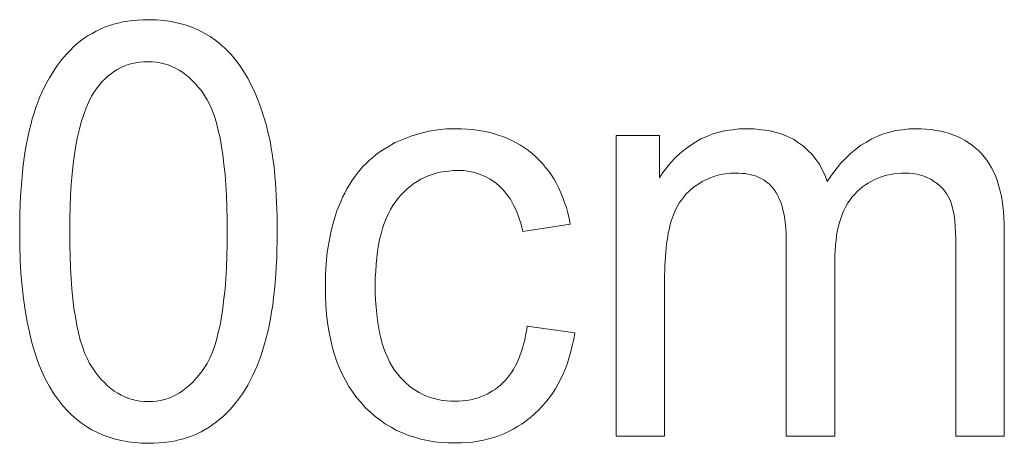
# Model space of a CAD drawing. Extents: x 1101 to 1942, y 41 to 882.
# Tile 55 of 104: x 1242.97 to 1248.9, y 863.59 to 866.14. Entities that reach past the tile are written whole.
import ezdxf

# ---------------------------------------------------------------- set-up
doc = ezdxf.new("R2010")
doc.units = 0
doc.layers.get('0').update_dxf_attribs({"lineweight": 13})
doc.layers.add('Beschriftung', color=7, linetype='Continuous', lineweight=25)

# ---------------------------------------------------------------- blocks, each defined once
blk = doc.blocks.new('Referenz-A03CP7TX1H', base_point=(1202.2632, 90.1338))
at = {"layer": 'Beschriftung', "color": 0, "lineweight": -2}
for p, q in [((1243.5042, 866.1007), (1243.5312, 866.1099)), ((1243.5312, 866.1099), (1243.5594, 866.1167)), ((1243.5594, 866.1167), (1243.5878, 866.1236)), ((1243.5878, 866.1236), (1243.6175, 866.1281)), ((1243.6175, 866.1281), (1243.6472, 866.1327)), ((1243.6472, 866.1327), (1243.6783, 866.135)), ((1243.6783, 866.135), (1243.7094, 866.1373)), ((1243.7094, 866.1373), (1243.7418, 866.1373)), ((1243.7418, 866.1373), (1243.7896, 866.1373)), ((1243.7896, 866.1373), (1243.8346, 866.1322)), ((1243.8346, 866.1322), (1243.8796, 866.1272)), ((1243.8796, 866.1272), (1243.9217, 866.117)), ((1243.9217, 866.117), (1243.9637, 866.107)), ((1243.3779, 866.0414), (1243.4021, 866.0551)), ((1243.4021, 866.0551), (1243.4262, 866.0688)), ((1243.4262, 866.0688), (1243.4517, 866.0802)), ((1243.4517, 866.0802), (1243.4773, 866.0916)), ((1243.4773, 866.0916), (1243.5042, 866.1007)), ((1243.9637, 866.107), (1244.0028, 866.0918)), ((1244.0028, 866.0918), (1244.042, 866.0766)), ((1244.042, 866.0766), (1244.0782, 866.0563)), ((1244.0782, 866.0563), (1244.1145, 866.036)), ((1243.311, 865.9912), (1243.3323, 866.0094)), ((1243.3323, 866.0094), (1243.3551, 866.0254)), ((1243.3551, 866.0254), (1243.3779, 866.0414)), ((1244.1145, 866.036), (1244.1475, 866.0114)), ((1244.1475, 866.0114), (1244.1805, 865.9867)), ((1243.2306, 865.9104), (1243.2493, 865.9325)), ((1243.2493, 865.9325), (1243.2694, 865.9527)), ((1243.2694, 865.9527), (1243.2895, 865.9729)), ((1243.2895, 865.9729), (1243.311, 865.9912)), ((1244.1805, 865.9867), (1244.2103, 865.9574)), ((1244.2103, 865.9574), (1244.2401, 865.9283)), ((1243.1943, 865.8641), (1243.2118, 865.8881)), ((1243.2118, 865.8881), (1243.2306, 865.9104)), ((1243.6432, 865.8726), (1243.6206, 865.867)), ((1243.6657, 865.8782), (1243.6432, 865.8726)), ((1243.6897, 865.8811), (1243.6657, 865.8782)), ((1243.7135, 865.8838), (1243.6897, 865.8811)), ((1243.7386, 865.8838), (1243.7135, 865.8838)), ((1243.7642, 865.8838), (1243.7386, 865.8838)), ((1243.7886, 865.8807), (1243.7642, 865.8838)), ((1243.8131, 865.8775), (1243.7886, 865.8807)), ((1243.8366, 865.8711), (1243.8131, 865.8775)), ((1244.2401, 865.9283), (1244.2668, 865.8947)), ((1244.2668, 865.8947), (1244.2934, 865.861)), ((1243.1447, 865.7879), (1243.1607, 865.8139)), ((1243.1607, 865.8139), (1243.1769, 865.84)), ((1243.1769, 865.84), (1243.1943, 865.8641)), ((1243.519, 865.8139), (1243.5001, 865.7999)), ((1243.5378, 865.8278), (1243.519, 865.8139)), ((1243.5578, 865.8391), (1243.5378, 865.8278)), ((1243.5779, 865.8502), (1243.5578, 865.8391)), ((1243.5992, 865.8587), (1243.5779, 865.8502)), ((1243.6206, 865.867), (1243.5992, 865.8587)), ((1243.86, 865.8648), (1243.8366, 865.8711)), ((1243.8824, 865.8553), (1243.86, 865.8648)), ((1243.9048, 865.8458), (1243.8824, 865.8553)), ((1243.9261, 865.8331), (1243.9048, 865.8458)), ((1243.9474, 865.8204), (1243.9261, 865.8331)), ((1243.9677, 865.8046), (1243.9474, 865.8204)), ((1244.2934, 865.861), (1244.3168, 865.8228)), ((1244.3168, 865.8228), (1244.3402, 865.7847)), ((1243.115, 865.732), (1243.1299, 865.7599)), ((1243.1299, 865.7599), (1243.1447, 865.7879)), ((1243.4651, 865.7663), (1243.4488, 865.7468)), ((1243.4826, 865.7831), (1243.4651, 865.7663)), ((1243.5001, 865.7999), (1243.4826, 865.7831)), ((1243.988, 865.7887), (1243.9677, 865.8046)), ((1244.0072, 865.7697), (1243.988, 865.7887)), ((1244.0263, 865.7507), (1244.0072, 865.7697)), ((1244.3402, 865.7847), (1244.3611, 865.7424)), ((1243.088, 865.6721), (1243.1015, 865.702)), ((1243.1015, 865.702), (1243.115, 865.732)), ((1243.4175, 865.7047), (1243.3986, 865.6762)), ((1243.4324, 865.7271), (1243.4175, 865.7047)), ((1243.4488, 865.7468), (1243.4324, 865.7271)), ((1244.0445, 865.7285), (1244.0263, 865.7507)), ((1244.0627, 865.7063), (1244.0445, 865.7285)), ((1244.0797, 865.6809), (1244.0627, 865.7063)), ((1244.3611, 865.7424), (1244.3821, 865.7002)), ((1244.3821, 865.7002), (1244.4005, 865.6537)), ((1243.0636, 865.6083), (1243.0758, 865.6402)), ((1243.0758, 865.6402), (1243.088, 865.6721)), ((1243.3822, 865.6416), (1243.3658, 865.607)), ((1243.3986, 865.6762), (1243.3822, 865.6416)), ((1244.0968, 865.6555), (1244.0797, 865.6809)), ((1244.1117, 865.6237), (1244.0968, 865.6555)), ((1244.4005, 865.6537), (1244.4189, 865.6073)), ((1243.0528, 865.5745), (1243.0636, 865.6083)), ((1243.3658, 865.607), (1243.3517, 865.5663)), ((1244.1267, 865.5919), (1244.1117, 865.6237)), ((1244.1395, 865.5535), (1244.1267, 865.5919)), ((1244.4189, 865.6073), (1244.4347, 865.5566)), ((1243.0325, 865.5041), (1243.042, 865.5406)), ((1243.042, 865.5406), (1243.0528, 865.5745)), ((1243.3377, 865.5257), (1243.3258, 865.479)), ((1243.3517, 865.5663), (1243.3377, 865.5257)), ((1244.1523, 865.5152), (1244.1395, 865.5535)), ((1244.4347, 865.5566), (1244.4507, 865.506)), ((1243.0148, 865.4284), (1243.023, 865.4676)), ((1243.023, 865.4676), (1243.0325, 865.5041)), ((1243.3258, 865.479), (1243.3141, 865.4323)), ((1244.1629, 865.4704), (1244.1523, 865.5152)), ((1244.1736, 865.4256), (1244.1629, 865.4704)), ((1244.4507, 865.506), (1244.464, 865.4513)), ((1245.3801, 865.4524), (1245.4316, 865.4661)), ((1245.4316, 865.4661), (1245.4852, 865.473)), ((1245.4852, 865.473), (1245.5387, 865.4799)), ((1245.5387, 865.4799), (1245.5945, 865.4799)), ((1245.5945, 865.4799), (1245.6295, 865.4799)), ((1245.6295, 865.4799), (1245.6631, 865.4776)), ((1245.6631, 865.4776), (1245.6966, 865.4752)), ((1245.6966, 865.4752), (1245.7285, 865.4705)), ((1245.7285, 865.4705), (1245.7605, 865.4658)), ((1245.7605, 865.4658), (1245.7908, 865.4589)), ((1245.7908, 865.4589), (1245.8212, 865.4519)), ((1247.1439, 865.4494), (1247.1823, 865.4596)), ((1247.1823, 865.4596), (1247.2208, 865.4697)), ((1247.2208, 865.4697), (1247.2614, 865.4748)), ((1247.2614, 865.4748), (1247.3022, 865.4799)), ((1247.3022, 865.4799), (1247.3453, 865.4799)), ((1247.3453, 865.4799), (1247.3932, 865.4799)), ((1247.3932, 865.4799), (1247.4368, 865.4746)), ((1247.4368, 865.4746), (1247.4804, 865.4694)), ((1247.4804, 865.4694), (1247.5197, 865.4589)), ((1247.5197, 865.4589), (1247.559, 865.4484)), ((1248.1726, 865.4501), (1248.2097, 865.46)), ((1248.2097, 865.46), (1248.247, 865.4699)), ((1248.247, 865.4699), (1248.286, 865.4749)), ((1248.286, 865.4749), (1248.3252, 865.4799)), ((1248.3252, 865.4799), (1248.3664, 865.4799)), ((1248.3664, 865.4799), (1248.3984, 865.4799)), ((1248.3984, 865.4799), (1248.4287, 865.4776)), ((1248.4287, 865.4776), (1248.459, 865.4752)), ((1248.459, 865.4752), (1248.4874, 865.4705)), ((1248.4874, 865.4705), (1248.5158, 865.4659)), ((1248.5158, 865.4659), (1248.5424, 865.4589)), ((1248.5424, 865.4589), (1248.5689, 865.4519)), ((1243.0068, 865.3891), (1243.0148, 865.4284)), ((1243.3141, 865.4323), (1243.3048, 865.3795)), ((1244.1822, 865.3743), (1244.1736, 865.4256)), ((1244.464, 865.4513), (1244.4707, 865.4239)), ((1244.4707, 865.4239), (1244.4766, 865.3942)), ((1245.2298, 865.3974), (1245.2792, 865.418)), ((1245.2792, 865.418), (1245.3286, 865.4387)), ((1245.3286, 865.4387), (1245.3801, 865.4524)), ((1245.8212, 865.4519), (1245.8499, 865.4426)), ((1245.8499, 865.4426), (1245.8786, 865.4332)), ((1245.8786, 865.4332), (1245.9059, 865.4215)), ((1245.9059, 865.4215), (1245.9329, 865.4099)), ((1245.9329, 865.4099), (1245.9585, 865.3958)), ((1246.5607, 863.6278), (1246.5607, 865.4399)), ((1246.5607, 865.4399), (1246.822, 865.4399)), ((1246.822, 865.4399), (1246.822, 865.1841)), ((1247.0044, 865.3784), (1247.0382, 865.3987)), ((1247.0382, 865.3987), (1247.0718, 865.419)), ((1247.0718, 865.419), (1247.1079, 865.4342)), ((1247.1079, 865.4342), (1247.1439, 865.4494)), ((1247.559, 865.4484), (1247.594, 865.4328)), ((1247.594, 865.4328), (1247.629, 865.4171)), ((1247.629, 865.4171), (1247.6597, 865.3961)), ((1248.0353, 865.3806), (1248.0686, 865.4003)), ((1248.0686, 865.4003), (1248.102, 865.4202)), ((1248.102, 865.4202), (1248.1373, 865.4352)), ((1248.1373, 865.4352), (1248.1726, 865.4501)), ((1248.5689, 865.4519), (1248.5937, 865.4426)), ((1248.5937, 865.4426), (1248.6183, 865.4332)), ((1248.6183, 865.4332), (1248.6413, 865.4216)), ((1248.6413, 865.4216), (1248.6641, 865.41)), ((1248.6641, 865.41), (1248.685, 865.396)), ((1242.9931, 865.3053), (1242.9999, 865.3472)), ((1242.9999, 865.3472), (1243.0068, 865.3891)), ((1243.3048, 865.3795), (1243.2954, 865.3267)), ((1244.1908, 865.3231), (1244.1822, 865.3743)), ((1244.4766, 865.3942), (1244.4825, 865.3644)), ((1244.4825, 865.3644), (1244.4875, 865.3322)), ((1245.1145, 865.3252), (1245.1367, 865.3407)), ((1245.1367, 865.3407), (1245.1588, 865.3562)), ((1245.1588, 865.3562), (1245.1825, 865.3699)), ((1245.1825, 865.3699), (1245.2298, 865.3974)), ((1245.9585, 865.3958), (1245.984, 865.3819)), ((1245.984, 865.3819), (1246.008, 865.3656)), ((1246.008, 865.3656), (1246.032, 865.3492)), ((1246.032, 865.3492), (1246.0542, 865.3305)), ((1246.9437, 865.3313), (1246.974, 865.3548)), ((1246.974, 865.3548), (1247.0044, 865.3784)), ((1247.6597, 865.3961), (1247.6903, 865.3751)), ((1247.6903, 865.3751), (1247.7165, 865.3501)), ((1247.7165, 865.3501), (1247.7426, 865.325)), ((1247.9724, 865.3308), (1248.0039, 865.3557)), ((1248.0039, 865.3557), (1248.0353, 865.3806)), ((1248.685, 865.396), (1248.7061, 865.382)), ((1248.7061, 865.382), (1248.7252, 865.3656)), ((1248.7252, 865.3656), (1248.7443, 865.3493)), ((1248.7443, 865.3493), (1248.7616, 865.3306)), ((1242.9877, 865.2606), (1242.9931, 865.3053)), ((1243.2954, 865.3267), (1243.2884, 865.2678)), ((1244.1972, 865.2653), (1244.1908, 865.3231)), ((1244.4875, 865.3322), (1244.4925, 865.3001)), ((1244.4925, 865.3001), (1244.4967, 865.2655)), ((1245.0542, 865.2721), (1245.0733, 865.2909)), ((1245.0733, 865.2909), (1245.0938, 865.3081)), ((1245.0938, 865.3081), (1245.1145, 865.3252)), ((1246.0542, 865.3305), (1246.0766, 865.3118)), ((1246.0766, 865.3118), (1246.097, 865.2912)), ((1246.097, 865.2912), (1246.1173, 865.2706)), ((1246.8897, 865.2776), (1246.9167, 865.3045)), ((1246.9167, 865.3045), (1246.9437, 865.3313)), ((1247.7426, 865.325), (1247.7642, 865.2957)), ((1247.7642, 865.2957), (1247.7859, 865.2664)), ((1247.9135, 865.2713), (1247.943, 865.3011)), ((1247.943, 865.3011), (1247.9724, 865.3308)), ((1248.7616, 865.3306), (1248.7789, 865.312)), ((1248.7789, 865.312), (1248.794, 865.2909)), ((1248.794, 865.2909), (1248.8092, 865.2696)), ((1242.9823, 865.2161), (1242.9877, 865.2606)), ((1243.2884, 865.2678), (1243.2813, 865.2091)), ((1244.2035, 865.2075), (1244.1972, 865.2653)), ((1244.4967, 865.2655), (1244.5008, 865.231)), ((1244.5008, 865.231), (1244.5042, 865.1942)), ((1244.9997, 865.2119), (1245.0174, 865.2325)), ((1245.0174, 865.2325), (1245.0349, 865.2531)), ((1245.0349, 865.2531), (1245.0542, 865.2721)), ((1245.5256, 865.2232), (1245.5006, 865.218)), ((1245.5519, 865.2258), (1245.5256, 865.2232)), ((1245.5782, 865.2284), (1245.5519, 865.2258)), ((1245.6057, 865.2284), (1245.5782, 865.2284)), ((1245.6422, 865.2284), (1245.6057, 865.2284)), ((1245.6761, 865.2226), (1245.6422, 865.2284)), ((1245.7099, 865.2168), (1245.6761, 865.2226)), ((1246.1173, 865.2706), (1246.1356, 865.2479)), ((1246.1356, 865.2479), (1246.1539, 865.2254)), ((1246.1539, 865.2254), (1246.1703, 865.2009)), ((1246.8423, 865.2175), (1246.8659, 865.2475)), ((1246.8659, 865.2475), (1246.8897, 865.2776)), ((1247.7859, 865.2664), (1247.8031, 865.2329)), ((1247.8031, 865.2329), (1247.8201, 865.1995)), ((1247.8584, 865.2017), (1247.886, 865.2365)), ((1247.886, 865.2365), (1247.9135, 865.2713)), ((1248.8092, 865.2696), (1248.8222, 865.246)), ((1248.8222, 865.246), (1248.8351, 865.2223)), ((1248.8351, 865.2223), (1248.8458, 865.1961)), ((1242.9742, 865.1215), (1242.9782, 865.1687)), ((1242.9782, 865.1687), (1242.9823, 865.2161)), ((1243.2813, 865.2091), (1243.2766, 865.1442)), ((1244.2078, 865.1433), (1244.2035, 865.2075)), ((1244.5042, 865.1942), (1244.5076, 865.1572)), ((1244.9529, 865.1431), (1244.9676, 865.1673)), ((1244.9676, 865.1673), (1244.9836, 865.1895)), ((1244.9836, 865.1895), (1244.9997, 865.2119)), ((1245.3622, 865.1634), (1245.3412, 865.1503)), ((1245.3833, 865.1764), (1245.3622, 865.1634)), ((1245.4057, 865.1868), (1245.3833, 865.1764)), ((1245.4282, 865.1972), (1245.4057, 865.1868)), ((1245.4519, 865.205), (1245.4282, 865.1972)), ((1245.4756, 865.2128), (1245.4519, 865.205)), ((1245.5006, 865.218), (1245.4756, 865.2128)), ((1245.7411, 865.2052), (1245.7099, 865.2168)), ((1245.7722, 865.1937), (1245.7411, 865.2052)), ((1245.8006, 865.1764), (1245.7722, 865.1937)), ((1245.8291, 865.1591), (1245.8006, 865.1764)), ((1246.1703, 865.2009), (1246.1866, 865.1763)), ((1246.1866, 865.1763), (1246.2009, 865.1498)), ((1246.822, 865.1841), (1246.8423, 865.2175)), ((1247.0782, 865.162), (1247.052, 865.1449)), ((1247.1056, 865.1748), (1247.0782, 865.162)), ((1247.133, 865.1876), (1247.1056, 865.1748)), ((1247.1615, 865.1961), (1247.133, 865.1876)), ((1247.19, 865.2046), (1247.1615, 865.1961)), ((1247.2198, 865.2089), (1247.19, 865.2046)), ((1247.2495, 865.2132), (1247.2198, 865.2089)), ((1247.2804, 865.2132), (1247.2495, 865.2132)), ((1247.3007, 865.2132), (1247.2804, 865.2132)), ((1247.3196, 865.2116), (1247.3007, 865.2132)), ((1247.3385, 865.21), (1247.3196, 865.2116)), ((1247.356, 865.2067), (1247.3385, 865.21)), ((1247.3734, 865.2036), (1247.356, 865.2067)), ((1247.3896, 865.1988), (1247.3734, 865.2036)), ((1247.4056, 865.194), (1247.3896, 865.1988)), ((1247.4202, 865.1876), (1247.4056, 865.194)), ((1247.4348, 865.1812), (1247.4202, 865.1876)), ((1247.4481, 865.1732), (1247.4348, 865.1812)), ((1247.4613, 865.1652), (1247.4481, 865.1732)), ((1247.473, 865.1556), (1247.4613, 865.1652)), ((1247.8201, 865.1995), (1247.8327, 865.162)), ((1247.8327, 865.162), (1247.8584, 865.2017)), ((1248.0973, 865.1635), (1248.0794, 865.1535)), ((1248.1152, 865.1734), (1248.0973, 865.1635)), ((1248.1341, 865.1814), (1248.1152, 865.1734)), ((1248.153, 865.1892), (1248.1341, 865.1814)), ((1248.1728, 865.1952), (1248.153, 865.1892)), ((1248.1927, 865.2011), (1248.1728, 865.1952)), ((1248.2135, 865.2052), (1248.1927, 865.2011)), ((1248.2343, 865.2091), (1248.2135, 865.2052)), ((1248.2561, 865.2111), (1248.2343, 865.2091)), ((1248.2779, 865.2132), (1248.2561, 865.2111)), ((1248.3006, 865.2132), (1248.2779, 865.2132)), ((1248.3258, 865.2132), (1248.3006, 865.2132)), ((1248.3494, 865.21), (1248.3258, 865.2132)), ((1248.3729, 865.2069), (1248.3494, 865.21)), ((1248.3949, 865.2007), (1248.3729, 865.2069)), ((1248.4168, 865.1946), (1248.3949, 865.2007)), ((1248.4372, 865.1853), (1248.4168, 865.1946)), ((1248.4575, 865.176), (1248.4372, 865.1853)), ((1248.4761, 865.1637), (1248.4575, 865.176)), ((1248.4948, 865.1513), (1248.4761, 865.1637)), ((1248.8458, 865.1961), (1248.8567, 865.1699)), ((1248.8567, 865.1699), (1248.8653, 865.1411)), ((1242.9714, 865.0715), (1242.9742, 865.1215)), ((1243.2766, 865.1442), (1243.2719, 865.0794)), ((1244.2121, 865.0791), (1244.2078, 865.1433)), ((1244.5076, 865.1572), (1244.51, 865.1179)), ((1244.51, 865.1179), (1244.5125, 865.0786)), ((1244.9253, 865.0933), (1244.9383, 865.1191)), ((1244.9383, 865.1191), (1244.9529, 865.1431)), ((1245.3014, 865.1192), (1245.2829, 865.101)), ((1245.3213, 865.1347), (1245.3014, 865.1192)), ((1245.3412, 865.1503), (1245.3213, 865.1347)), ((1245.8548, 865.1359), (1245.8291, 865.1591)), ((1245.8806, 865.1129), (1245.8548, 865.1359)), ((1245.9024, 865.0841), (1245.8806, 865.1129)), ((1246.2009, 865.1498), (1246.2152, 865.1233)), ((1246.2152, 865.1233), (1246.2275, 865.0949)), ((1247.0032, 865.107), (1246.9806, 865.0859)), ((1247.0258, 865.1279), (1247.0032, 865.107)), ((1247.052, 865.1449), (1247.0258, 865.1279)), ((1247.4848, 865.146), (1247.473, 865.1556)), ((1247.4952, 865.1348), (1247.4848, 865.146)), ((1247.5055, 865.1236), (1247.4952, 865.1348)), ((1247.5145, 865.1109), (1247.5055, 865.1236)), ((1247.5235, 865.098), (1247.5145, 865.1109)), ((1248.0135, 865.1019), (1247.9984, 865.0861)), ((1248.0294, 865.1159), (1248.0135, 865.1019)), ((1248.0454, 865.1298), (1248.0294, 865.1159)), ((1248.0624, 865.1417), (1248.0454, 865.1298)), ((1248.0794, 865.1535), (1248.0624, 865.1417)), ((1248.5106, 865.1369), (1248.4948, 865.1513)), ((1248.5264, 865.1226), (1248.5106, 865.1369)), ((1248.5393, 865.1064), (1248.5264, 865.1226)), ((1248.5521, 865.09), (1248.5393, 865.1064)), ((1248.8653, 865.1411), (1248.8739, 865.1124)), ((1248.8739, 865.1124), (1248.8804, 865.0812)), ((1242.9687, 865.0215), (1242.9714, 865.0715)), ((1243.2719, 865.0794), (1243.2696, 865.0084)), ((1244.2142, 865.0084), (1244.2121, 865.0791)), ((1244.5125, 865.0786), (1244.5143, 865.0369)), ((1244.9006, 865.0401), (1244.9121, 865.0676)), ((1244.9121, 865.0676), (1244.9253, 865.0933)), ((1245.2472, 865.062), (1245.23, 865.0412)), ((1245.2644, 865.0828), (1245.2472, 865.062)), ((1245.2829, 865.101), (1245.2644, 865.0828)), ((1245.9243, 865.0554), (1245.9024, 865.0841)), ((1245.9422, 865.021), (1245.9243, 865.0554)), ((1246.2275, 865.0949), (1246.2399, 865.0663)), ((1246.2399, 865.0663), (1246.2502, 865.0358)), ((1246.9616, 865.061), (1246.9426, 865.036)), ((1246.9806, 865.0859), (1246.9616, 865.061)), ((1247.5313, 865.0836), (1247.5235, 865.098)), ((1247.5391, 865.0693), (1247.5313, 865.0836)), ((1247.5457, 865.0533), (1247.5391, 865.0693)), ((1247.5525, 865.0373), (1247.5457, 865.0533)), ((1247.9702, 865.052), (1247.9571, 865.0337)), ((1247.9834, 865.0703), (1247.9702, 865.052)), ((1247.9984, 865.0861), (1247.9834, 865.0703)), ((1248.5622, 865.0717), (1248.5521, 865.09)), ((1248.5721, 865.0535), (1248.5622, 865.0717)), ((1248.5792, 865.0333), (1248.5721, 865.0535)), ((1248.8804, 865.0812), (1248.8869, 865.0499)), ((1248.8869, 865.0499), (1248.8913, 865.0161)), ((1242.9674, 864.9688), (1242.9687, 865.0215)), ((1243.2696, 865.0084), (1243.2672, 864.9375)), ((1244.2163, 864.9377), (1244.2142, 865.0084)), ((1244.5143, 865.0369), (1244.5159, 864.9953)), ((1244.5159, 864.9953), (1244.5167, 864.9513)), ((1244.8601, 864.9256), (1244.8774, 864.9851)), ((1244.8774, 864.9851), (1244.9006, 865.0401)), ((1245.1997, 864.9935), (1245.1867, 864.9667)), ((1245.2148, 865.0173), (1245.1997, 864.9935)), ((1245.23, 865.0412), (1245.2148, 865.0173)), ((1245.9602, 864.9865), (1245.9422, 865.021)), ((1245.9742, 864.9464), (1245.9602, 864.9865)), ((1246.2502, 865.0358), (1246.2605, 865.0055)), ((1246.2605, 865.0055), (1246.2688, 864.9731)), ((1246.9272, 865.0072), (1246.9118, 864.9783)), ((1246.9426, 865.036), (1246.9272, 865.0072)), ((1247.5581, 865.0197), (1247.5525, 865.0373)), ((1247.5637, 865.0021), (1247.5581, 865.0197)), ((1247.5681, 864.9829), (1247.5637, 865.0021)), ((1247.5726, 864.9638), (1247.5681, 864.9829)), ((1247.9345, 864.9925), (1247.9252, 864.9694)), ((1247.9458, 865.013), (1247.9345, 864.9925)), ((1247.9571, 865.0337), (1247.9458, 865.013)), ((1248.5865, 865.013), (1248.5792, 865.0333)), ((1248.5918, 864.9863), (1248.5865, 865.013)), ((1248.5971, 864.9597), (1248.5918, 864.9863)), ((1248.8913, 865.0161), (1248.8956, 864.9824)), ((1242.966, 864.916), (1242.9674, 864.9688)), ((1243.2672, 864.9375), (1243.2672, 864.8606)), ((1244.2163, 864.8606), (1244.2163, 864.9377)), ((1244.5167, 864.9513), (1244.5176, 864.9072)), ((1244.8427, 864.866), (1244.8601, 864.9256)), ((1245.1739, 864.9398), (1245.1631, 864.9099)), ((1245.1867, 864.9667), (1245.1739, 864.9398)), ((1245.9883, 864.9064), (1245.9742, 864.9464)), ((1246.2688, 864.9731), (1246.2771, 864.9406)), ((1246.2771, 864.9406), (1246.2833, 864.9063)), ((1246.8941, 864.9291), (1246.8889, 864.9109)), ((1246.9, 864.9455), (1246.8941, 864.9291)), ((1246.9118, 864.9783), (1246.9, 864.9455)), ((1247.576, 864.9431), (1247.5726, 864.9638)), ((1247.5793, 864.9223), (1247.576, 864.9431)), ((1247.9158, 864.9464), (1247.9082, 864.9209)), ((1247.9252, 864.9694), (1247.9158, 864.9464)), ((1248.6007, 864.9265), (1248.5971, 864.9597)), ((1248.6042, 864.8934), (1248.6007, 864.9265)), ((1248.8956, 864.9824), (1248.8977, 864.9461)), ((1248.8977, 864.9461), (1248.8999, 864.9098)), ((1242.966, 864.8607), (1242.966, 864.916)), ((1244.5176, 864.9072), (1244.5176, 864.8607)), ((1244.8311, 864.8018), (1244.8427, 864.866)), ((1245.1523, 864.8801), (1245.1437, 864.8471)), ((1245.1631, 864.9099), (1245.1523, 864.8801)), ((1245.9984, 864.8606), (1245.9883, 864.9064)), ((1246.2833, 864.9063), (1245.9984, 864.8606)), ((1246.8794, 864.8726), (1246.8749, 864.8526)), ((1246.8838, 864.8926), (1246.8794, 864.8726)), ((1246.8889, 864.9109), (1246.8838, 864.8926)), ((1247.5816, 864.8999), (1247.5793, 864.9223)), ((1247.5838, 864.8775), (1247.5816, 864.8999)), ((1247.5849, 864.8535), (1247.5838, 864.8775)), ((1247.8951, 864.8678), (1247.8895, 864.8399)), ((1247.9008, 864.8955), (1247.8951, 864.8678)), ((1247.9082, 864.9209), (1247.9008, 864.8955)), ((1248.606, 864.8538), (1248.6042, 864.8934)), ((1248.8999, 864.9098), (1248.8999, 864.8711)), ((1248.8999, 864.8711), (1248.8999, 863.6278)), ((1242.966, 864.7727), (1242.966, 864.8607)), ((1243.2672, 864.8606), (1243.2672, 864.7835)), ((1244.2163, 864.7837), (1244.2163, 864.8606)), ((1244.5176, 864.8057), (1244.5163, 864.7534)), ((1244.5176, 864.8607), (1244.5176, 864.8057)), ((1245.135, 864.8143), (1245.1286, 864.7783)), ((1245.1437, 864.8471), (1245.135, 864.8143)), ((1246.8676, 864.8089), (1246.8646, 864.7852)), ((1246.8713, 864.8308), (1246.8676, 864.8089)), ((1246.8749, 864.8526), (1246.8713, 864.8308)), ((1247.586, 864.8295), (1247.5849, 864.8535)), ((1247.586, 864.804), (1247.586, 864.8295)), ((1247.8858, 864.8098), (1247.8819, 864.7796)), ((1247.8895, 864.8399), (1247.8858, 864.8098)), ((1248.6078, 864.8142), (1248.606, 864.8538)), ((1248.6078, 864.7681), (1248.6078, 864.8142)), ((1242.9697, 864.6908), (1242.966, 864.7727)), ((1243.2672, 864.7835), (1243.2694, 864.7129)), ((1244.2142, 864.7133), (1244.2163, 864.7837)), ((1244.5163, 864.7534), (1244.5149, 864.7011)), ((1244.8195, 864.7377), (1244.8311, 864.8018)), ((1245.1286, 864.7783), (1245.1221, 864.7424)), ((1246.8617, 864.7616), (1246.8595, 864.7361)), ((1246.8646, 864.7852), (1246.8617, 864.7616)), ((1247.586, 863.6278), (1247.586, 864.804)), ((1247.8801, 864.747), (1247.8782, 864.7145)), ((1247.8819, 864.7796), (1247.8801, 864.747)), ((1248.6078, 863.6278), (1248.6078, 864.7681)), ((1242.9734, 864.6089), (1242.9697, 864.6908)), ((1243.2694, 864.7129), (1243.2715, 864.6423)), ((1244.2121, 864.6428), (1244.2142, 864.7133)), ((1244.5149, 864.7011), (1244.5122, 864.6514)), ((1244.8138, 864.669), (1244.8195, 864.7377)), ((1245.1178, 864.7035), (1245.1135, 864.6645)), ((1245.1221, 864.7424), (1245.1178, 864.7035)), ((1246.8573, 864.7107), (1246.8558, 864.6834)), ((1246.8595, 864.7361), (1246.8573, 864.7107)), ((1247.8782, 864.7145), (1247.8782, 864.6795)), ((1243.2715, 864.6423), (1243.2757, 864.5781)), ((1244.2078, 864.5788), (1244.2121, 864.6428)), ((1244.5122, 864.6514), (1244.5096, 864.6017)), ((1244.808, 864.6003), (1244.8138, 864.669)), ((1245.1135, 864.6645), (1245.1114, 864.6225)), ((1246.8536, 864.627), (1246.8529, 864.5979)), ((1246.8543, 864.6561), (1246.8536, 864.627)), ((1246.8558, 864.6834), (1246.8543, 864.6561)), ((1247.8782, 864.6795), (1247.8782, 863.6278)), ((1242.9807, 864.5332), (1242.9734, 864.6089)), ((1243.2757, 864.5781), (1243.2801, 864.514)), ((1244.2035, 864.5148), (1244.2078, 864.5788)), ((1244.5096, 864.6017), (1244.5055, 864.5546)), ((1244.808, 864.5269), (1244.808, 864.6003)), ((1245.1114, 864.6225), (1245.1092, 864.5805)), ((1245.1092, 864.5805), (1245.1092, 864.5355)), ((1246.8529, 864.5979), (1246.8529, 864.567)), ((1242.9881, 864.4574), (1242.9807, 864.5332)), ((1243.2801, 864.514), (1243.2865, 864.4563)), ((1244.1971, 864.4571), (1244.2035, 864.5148)), ((1244.5055, 864.5546), (1244.5014, 864.5077)), ((1244.808, 864.4703), (1244.808, 864.5269)), ((1245.1092, 864.5355), (1245.1092, 864.4898)), ((1246.8529, 864.567), (1246.8529, 863.6278)), ((1242.9991, 864.3878), (1242.9881, 864.4574)), ((1243.2865, 864.4563), (1243.2929, 864.3985)), ((1244.1906, 864.3996), (1244.1971, 864.4571)), ((1244.4961, 864.4633), (1244.4907, 864.4188)), ((1244.5014, 864.5077), (1244.4961, 864.4633)), ((1244.8113, 864.4169), (1244.808, 864.4703)), ((1245.1092, 864.4898), (1245.1112, 864.4473)), ((1243.2929, 864.3985), (1243.3014, 864.3474)), ((1244.1822, 864.3483), (1244.1906, 864.3996)), ((1244.4907, 864.4188), (1244.484, 864.3771)), ((1244.8147, 864.3635), (1244.8113, 864.4169)), ((1245.1112, 864.4473), (1245.1134, 864.4048)), ((1245.1134, 864.4048), (1245.1176, 864.3654)), ((1243.0101, 864.3181), (1242.9991, 864.3878)), ((1243.3014, 864.3474), (1243.31, 864.2961)), ((1244.1736, 864.2972), (1244.1822, 864.3483)), ((1244.4773, 864.3353), (1244.4692, 864.2962)), ((1244.484, 864.3771), (1244.4773, 864.3353)), ((1244.8214, 864.3134), (1244.8147, 864.3635)), ((1245.1176, 864.3654), (1245.1217, 864.3259)), ((1243.0249, 864.2545), (1243.0101, 864.3181)), ((1243.31, 864.2961), (1243.3207, 864.2512)), ((1244.1629, 864.2524), (1244.1736, 864.2972)), ((1244.4692, 864.2962), (1244.4611, 864.2571)), ((1244.8281, 864.2633), (1244.8214, 864.3134)), ((1245.1217, 864.3259), (1245.128, 864.2897)), ((1245.128, 864.2897), (1245.1342, 864.2534)), ((1246.02, 864.2621), (1246.0239, 864.2909)), ((1246.0239, 864.2909), (1246.3106, 864.2508)), ((1243.0395, 864.1911), (1243.0249, 864.2545)), ((1243.3207, 864.2512), (1243.3313, 864.2065)), ((1244.1522, 864.2077), (1244.1629, 864.2524)), ((1244.4517, 864.2206), (1244.4423, 864.1842)), ((1244.4611, 864.2571), (1244.4517, 864.2206)), ((1244.8382, 864.2165), (1244.8281, 864.2633)), ((1244.8483, 864.1697), (1244.8382, 864.2165)), ((1245.1342, 864.2534), (1245.1425, 864.2202)), ((1245.1425, 864.2202), (1245.1509, 864.187)), ((1246.0097, 864.2083), (1246.0148, 864.2352)), ((1246.0148, 864.2352), (1246.02, 864.2621)), ((1246.3047, 864.2119), (1246.2965, 864.1751)), ((1246.3106, 864.2508), (1246.3047, 864.2119)), ((1243.0579, 864.1336), (1243.0395, 864.1911)), ((1243.3313, 864.2065), (1243.3442, 864.1681)), ((1243.3442, 864.1681), (1243.357, 864.1298)), ((1244.1266, 864.1309), (1244.1393, 864.1693)), ((1244.1393, 864.1693), (1244.1522, 864.2077)), ((1244.4423, 864.1842), (1244.4316, 864.1504)), ((1244.8618, 864.1262), (1244.8483, 864.1697)), ((1245.1509, 864.187), (1245.1613, 864.157)), ((1245.1613, 864.157), (1245.1717, 864.1269)), ((1245.9888, 864.1351), (1245.9966, 864.1583)), ((1245.9966, 864.1583), (1246.0031, 864.1833)), ((1246.0031, 864.1833), (1246.0097, 864.2083)), ((1246.2965, 864.1751), (1246.2883, 864.1384)), ((1243.0763, 864.0761), (1243.0579, 864.1336)), ((1243.357, 864.1298), (1243.372, 864.098)), ((1243.372, 864.098), (1243.3869, 864.0661)), ((1244.0966, 864.067), (1244.1115, 864.099)), ((1244.1115, 864.099), (1244.1266, 864.1309)), ((1244.4208, 864.1165), (1244.4087, 864.0846)), ((1244.4316, 864.1504), (1244.4208, 864.1165)), ((1244.8752, 864.0827), (1244.8618, 864.1262)), ((1245.1717, 864.1269), (1245.1841, 864.1)), ((1245.1841, 864.1), (1245.1966, 864.0731)), ((1245.9718, 864.0906), (1245.981, 864.1119)), ((1245.981, 864.1119), (1245.9888, 864.1351)), ((1246.2778, 864.1037), (1246.2673, 864.069)), ((1246.2883, 864.1384), (1246.2778, 864.1037)), ((1243.0984, 864.0247), (1243.0763, 864.0761)), ((1243.3869, 864.0661), (1243.4041, 864.0407)), ((1243.4041, 864.0407), (1243.4212, 864.0153)), ((1244.0624, 864.016), (1244.0795, 864.0415)), ((1244.0795, 864.0415), (1244.0966, 864.067)), ((1244.3966, 864.0528), (1244.3832, 864.0227)), ((1244.4087, 864.0846), (1244.3966, 864.0528)), ((1244.8921, 864.0424), (1244.8752, 864.0827)), ((1244.9088, 864.0022), (1244.8921, 864.0424)), ((1245.1966, 864.0731), (1245.2112, 864.0493)), ((1245.2112, 864.0493), (1245.2257, 864.0255)), ((1245.9418, 864.0305), (1245.9523, 864.0499)), ((1245.9523, 864.0499), (1245.9627, 864.0694)), ((1245.9627, 864.0694), (1245.9718, 864.0906)), ((1246.2545, 864.0365), (1246.2419, 864.0039)), ((1246.2673, 864.069), (1246.2545, 864.0365)), ((1243.1204, 863.9734), (1243.0984, 864.0247)), ((1243.4212, 864.0153), (1243.4392, 863.9931)), ((1243.4392, 863.9931), (1243.4574, 863.9708)), ((1244.0262, 863.9713), (1244.0443, 863.9937)), ((1244.0443, 863.9937), (1244.0624, 864.016)), ((1244.3698, 863.9928), (1244.3551, 863.9647)), ((1244.3832, 864.0227), (1244.3698, 863.9928)), ((1244.929, 863.9652), (1244.9088, 864.0022)), ((1245.2257, 864.0255), (1245.2425, 864.0048)), ((1245.2425, 864.0048), (1245.2591, 863.9841)), ((1245.2591, 863.9841), (1245.277, 863.966)), ((1245.8921, 863.9638), (1245.9051, 863.9796)), ((1245.9051, 863.9796), (1245.9182, 863.9953)), ((1245.9182, 863.9953), (1245.93, 864.0128)), ((1245.93, 864.0128), (1245.9418, 864.0305)), ((1246.2419, 864.0039), (1246.2267, 863.9734)), ((1243.1462, 863.9282), (1243.1204, 863.9734)), ((1243.1719, 863.883), (1243.1462, 863.9282)), ((1243.4574, 863.9708), (1243.4765, 863.9517)), ((1243.4765, 863.9517), (1243.4957, 863.9326)), ((1243.4957, 863.9326), (1243.5157, 863.9168)), ((1243.5157, 863.9168), (1243.5358, 863.9008)), ((1243.9477, 863.9011), (1243.9678, 863.9171)), ((1243.9678, 863.9171), (1243.988, 863.933)), ((1243.988, 863.933), (1244.0071, 863.9522)), ((1244.0071, 863.9522), (1244.0262, 863.9713)), ((1244.3403, 863.9367), (1244.3243, 863.9107)), ((1244.3551, 863.9647), (1244.3403, 863.9367)), ((1244.9492, 863.9283), (1244.929, 863.9652)), ((1244.9727, 863.8947), (1244.9492, 863.9283)), ((1245.277, 863.966), (1245.295, 863.9478)), ((1245.295, 863.9478), (1245.3141, 863.9324)), ((1245.3141, 863.9324), (1245.3333, 863.9168)), ((1245.3333, 863.9168), (1245.3537, 863.9039)), ((1245.8326, 863.9119), (1245.8479, 863.924)), ((1245.8479, 863.924), (1245.8632, 863.9362)), ((1245.8632, 863.9362), (1245.8776, 863.95)), ((1245.8776, 863.95), (1245.8921, 863.9638)), ((1246.1942, 863.9147), (1246.1769, 863.8864)), ((1246.2116, 863.9431), (1246.1942, 863.9147)), ((1246.2267, 863.9734), (1246.2116, 863.9431)), ((1243.2013, 863.844), (1243.1719, 863.883)), ((1243.5358, 863.9008), (1243.557, 863.8881)), ((1243.557, 863.8881), (1243.5781, 863.8755)), ((1243.5781, 863.8755), (1243.6001, 863.866)), ((1243.6001, 863.866), (1243.6222, 863.8563)), ((1243.6222, 863.8563), (1243.6454, 863.8501)), ((1243.8382, 863.8502), (1243.8614, 863.8565)), ((1243.8614, 863.8565), (1243.8835, 863.8661)), ((1243.8835, 863.8661), (1243.9056, 863.8756)), ((1243.9056, 863.8756), (1243.9266, 863.8885)), ((1243.9266, 863.8885), (1243.9477, 863.9011)), ((1244.2907, 863.8604), (1244.2734, 863.8362)), ((1244.3082, 863.8845), (1244.2907, 863.8604)), ((1244.3243, 863.9107), (1244.3082, 863.8845)), ((1244.9962, 863.861), (1244.9727, 863.8947)), ((1245.0232, 863.8306), (1244.9962, 863.861)), ((1245.3537, 863.9039), (1245.3742, 863.891)), ((1245.3742, 863.891), (1245.3959, 863.8806)), ((1245.3959, 863.8806), (1245.4177, 863.8703)), ((1245.4177, 863.8703), (1245.4407, 863.8625)), ((1245.4407, 863.8625), (1245.4637, 863.8548)), ((1245.7112, 863.8549), (1245.7301, 863.86)), ((1245.7301, 863.86), (1245.7481, 863.867)), ((1245.7481, 863.867), (1245.766, 863.8739)), ((1245.766, 863.8739), (1245.7831, 863.8825)), ((1245.7831, 863.8825), (1245.8002, 863.8912)), ((1245.8002, 863.8912), (1245.8164, 863.9016)), ((1245.8164, 863.9016), (1245.8326, 863.9119)), ((1246.1572, 863.8601), (1246.1375, 863.8339)), ((1246.1769, 863.8864), (1246.1572, 863.8601)), ((1243.2259, 863.8117), (1243.2013, 863.844)), ((1243.2528, 863.7835), (1243.2259, 863.8117)), ((1243.6454, 863.8501), (1243.6685, 863.8437)), ((1243.6685, 863.8437), (1243.6926, 863.8405)), ((1243.6926, 863.8405), (1243.7166, 863.8374)), ((1243.7166, 863.8374), (1243.7418, 863.8374)), ((1243.7418, 863.8374), (1243.7669, 863.8374)), ((1243.7669, 863.8374), (1243.791, 863.8405)), ((1243.791, 863.8405), (1243.8152, 863.8438)), ((1243.8152, 863.8438), (1243.8382, 863.8502)), ((1244.2546, 863.814), (1244.2359, 863.7917)), ((1244.2734, 863.8362), (1244.2546, 863.814)), ((1245.0501, 863.8003), (1245.0232, 863.8306)), ((1245.0792, 863.7737), (1245.0501, 863.8003)), ((1245.4637, 863.8548), (1245.4879, 863.8496)), ((1245.4879, 863.8496), (1245.5122, 863.8444)), ((1245.5122, 863.8444), (1245.5378, 863.8418)), ((1245.5378, 863.8418), (1245.5633, 863.8393)), ((1245.5633, 863.8393), (1245.5901, 863.8393)), ((1245.5901, 863.8393), (1245.6116, 863.8393)), ((1245.6116, 863.8393), (1245.6323, 863.841)), ((1245.6323, 863.841), (1245.6529, 863.8427)), ((1245.6529, 863.8427), (1245.6726, 863.8462)), ((1245.6726, 863.8462), (1245.6924, 863.8496)), ((1245.6924, 863.8496), (1245.7112, 863.8549)), ((1246.1156, 863.8098), (1246.0936, 863.7857)), ((1246.1375, 863.8339), (1246.1156, 863.8098)), ((1243.2796, 863.7552), (1243.2528, 863.7835)), ((1243.3087, 863.731), (1243.2796, 863.7552)), ((1244.1957, 863.7511), (1244.1744, 863.7328)), ((1244.2158, 863.7714), (1244.1957, 863.7511)), ((1244.2359, 863.7917), (1244.2158, 863.7714)), ((1245.1082, 863.7472), (1245.0792, 863.7737)), ((1245.1395, 863.7244), (1245.1082, 863.7472)), ((1246.0451, 863.7417), (1246.0194, 863.7224)), ((1246.0694, 863.7638), (1246.0451, 863.7417)), ((1246.0936, 863.7857), (1246.0694, 863.7638)), ((1243.3379, 863.7068), (1243.3087, 863.731)), ((1243.3694, 863.6867), (1243.3379, 863.7068)), ((1243.4008, 863.6665), (1243.3694, 863.6867)), ((1244.1073, 863.6823), (1244.0831, 863.6685)), ((1244.1301, 863.6984), (1244.1073, 863.6823)), ((1244.1529, 863.7144), (1244.1301, 863.6984)), ((1244.1744, 863.7328), (1244.1529, 863.7144)), ((1245.1707, 863.7016), (1245.1395, 863.7244)), ((1245.2042, 863.6826), (1245.1707, 863.7016)), ((1245.2376, 863.6637), (1245.2042, 863.6826)), ((1245.9668, 863.6867), (1245.9398, 863.6702)), ((1245.9937, 863.7033), (1245.9668, 863.6867)), ((1246.0194, 863.7224), (1245.9937, 863.7033)), ((1243.4347, 863.6503), (1243.4008, 863.6665)), ((1243.4684, 863.6342), (1243.4347, 863.6503)), ((1243.5045, 863.6222), (1243.4684, 863.6342)), ((1243.5406, 863.61), (1243.5045, 863.6222)), ((1243.9806, 863.6226), (1243.9535, 863.6134)), ((1244.0076, 863.6317), (1243.9806, 863.6226)), ((1244.0332, 863.6432), (1244.0076, 863.6317)), ((1244.0589, 863.6547), (1244.0332, 863.6432)), ((1244.0831, 863.6685), (1244.0589, 863.6547)), ((1245.2732, 863.6485), (1245.2376, 863.6637)), ((1245.3087, 863.6333), (1245.2732, 863.6485)), ((1245.3465, 863.6219), (1245.3087, 863.6333)), ((1245.3842, 863.6105), (1245.3465, 863.6219)), ((1245.8233, 863.6208), (1245.7921, 863.6125)), ((1245.8531, 863.6317), (1245.8233, 863.6208)), ((1245.8829, 863.6428), (1245.8531, 863.6317)), ((1245.9113, 863.6565), (1245.8829, 863.6428)), ((1245.9398, 863.6702), (1245.9113, 863.6565)), ((1246.8529, 863.6278), (1246.5607, 863.6278)), ((1247.8782, 863.6278), (1247.586, 863.6278)), ((1248.8999, 863.6278), (1248.6078, 863.6278)), ((1243.579, 863.602), (1243.5406, 863.61)), ((1243.6173, 863.5939), (1243.579, 863.602)), ((1243.6581, 863.5898), (1243.6173, 863.5939)), ((1243.6988, 863.5858), (1243.6581, 863.5898)), ((1243.7418, 863.5858), (1243.6988, 863.5858)), ((1243.7745, 863.5858), (1243.7418, 863.5858)), ((1243.8058, 863.5882), (1243.7745, 863.5858)), ((1243.837, 863.5905), (1243.8058, 863.5882)), ((1243.8669, 863.595), (1243.837, 863.5905)), ((1243.8967, 863.5996), (1243.8669, 863.595)), ((1243.9251, 863.6065), (1243.8967, 863.5996)), ((1243.9535, 863.6134), (1243.9251, 863.6065)), ((1245.4242, 863.6029), (1245.3842, 863.6105)), ((1245.464, 863.5954), (1245.4242, 863.6029)), ((1245.5061, 863.5915), (1245.464, 863.5954)), ((1245.5482, 863.5877), (1245.5061, 863.5915)), ((1245.5926, 863.5877), (1245.5482, 863.5877)), ((1245.6279, 863.5877), (1245.5926, 863.5877)), ((1245.6618, 863.5905), (1245.6279, 863.5877)), ((1245.6958, 863.5932), (1245.6618, 863.5905)), ((1245.7284, 863.5987), (1245.6958, 863.5932)), ((1245.7609, 863.6042), (1245.7284, 863.5987)), ((1245.7921, 863.6125), (1245.7609, 863.6042))]:
    blk.add_line(p, q, dxfattribs=at)

msp = doc.modelspace()

# ---------------------------------------------------------------- block references
at = {"color": 251, "lineweight": 13, "ltscale": 0.13, "true_color": 0x5f5f5f}
msp.add_blockref('Referenz-A03CP7TX1H', (1202.2632, 90.1338), dxfattribs=at)

doc.saveas('drawing.dxf')
